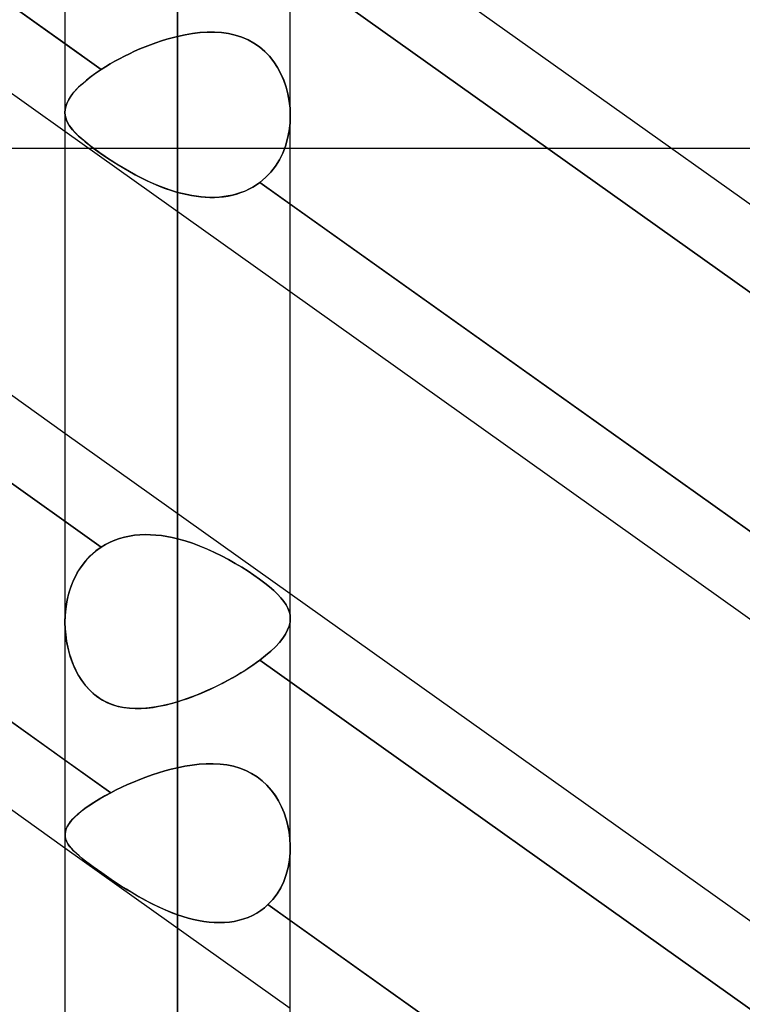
# Model space of a CAD drawing. Header units: millimetres. Extents: x -120 to 100, y -270 to 270.
# Tile 47 of 79: x -29.9 to -23.44, y 55.81 to 64.62. Entities that reach past the tile are written whole.
import ezdxf

# ---------------------------------------------------------------- set-up
doc = ezdxf.new("R2010")
doc.units = ezdxf.units.MM
doc.layers.add('MAIN-1', color=7, linetype='Continuous')
doc.layers.add('MAIN-2', color=7, linetype='Continuous')

msp = doc.modelspace()

# ---------------------------------------------------------------- linework, layer by layer
at = {"layer": 'MAIN-1'}
for p, q in [((-28.4888, 153.3447), (-28.4888, 0)), ((-29.4963, 152.5076), (-29.4963, 0)), ((-27.4813, 0), (-27.4813, 152.3991)), ((-29.4963, 64.4072), (-37.4813, 70.0958)), ((-29.4963, 63.6203), (-37.4813, 69.3089)), ((-29.4963, 60.9197), (-37.4813, 66.6083)), ((-19.4962, 60.2072), (-27.4812, 65.8958)), ((-29.4963, 57.9955), (-37.4813, 63.6841)), ((-33.0796, 63.4725), (-29.4963, 63.4725)), ((-24.0796, 63.4725), (-19.4963, 63.4725)), ((-19.4963, 57.2831), (-27.4813, 62.9717)), ((-29.4963, 57.2086), (-37.4813, 62.8972)), ((-19.7242, 56.6586), (-27.4813, 62.1848)), ((-19.4963, 53.7956), (-27.4812, 59.4842)), ((-19.4963, 50.8714), (-27.4813, 56.56))]:
    msp.add_line(p, q, dxfattribs=at)
at = {"layer": 'MAIN-2'}
for p, q in [((-28.4888, 0), (-28.4888, 153.3447)), ((-28.4888, 0), (-28.4888, 151.8354)), ((-28.4888, 151.8354), (-28.4888, 0)), ((-37.7557, 70.2913), (-29.172, 64.1762)), ((-37.7557, 66.0169), (-29.172, 59.9018)), ((-29.172, 59.9018), (-37.7557, 66.0169)), ((-27.681, 65.2513), (-19.0712, 59.1176)), ((-19.0712, 59.1176), (-27.681, 65.2513)), ((-28.3552, 64.4974), (-28.4218, 64.4862)), ((-28.4217, 64.4862), (-28.355, 64.4974)), ((-28.2892, 64.5052), (-28.3552, 64.4974)), ((-28.355, 64.4974), (-28.2888, 64.5053)), ((-28.2239, 64.5094), (-28.2892, 64.5052)), ((-28.2888, 64.5053), (-28.2234, 64.5094)), ((-28.1594, 64.5096), (-28.2239, 64.5094)), ((-28.2234, 64.5094), (-28.1589, 64.5096)), ((-28.096, 64.5056), (-28.1594, 64.5096)), ((-28.1589, 64.5096), (-28.0955, 64.5055)), ((-28.034, 64.497), (-28.096, 64.5056)), ((-28.0955, 64.5055), (-28.0337, 64.4969)), ((-27.9737, 64.4835), (-28.034, 64.497)), ((-28.0337, 64.4969), (-27.9736, 64.4835)), ((-29.172, 64.1762), (-29.4963, 64.4072)), ((-28.6831, 64.4147), (-28.7313, 64.3972)), ((-28.7313, 64.3973), (-28.6831, 64.4147)), ((-28.6347, 64.431), (-28.6831, 64.4147)), ((-28.6831, 64.4147), (-28.6347, 64.431)), ((-28.5861, 64.446), (-28.6347, 64.431)), ((-28.6347, 64.431), (-28.5861, 64.446)), ((-28.5374, 64.4596), (-28.5861, 64.446)), ((-28.5861, 64.446), (-28.5374, 64.4596)), ((-28.4888, 64.4718), (-28.5374, 64.4596)), ((-28.5374, 64.4596), (-28.4888, 64.4718)), ((-28.4888, 64.4718), (-28.4217, 64.4862)), ((-28.4218, 64.4862), (-28.4888, 64.4718)), ((-28.4888, 59.9763), (-28.4888, 64.4718)), ((-28.4888, 64.4718), (-28.4888, 59.9763)), ((-27.9156, 64.4649), (-27.9737, 64.4835)), ((-27.9736, 64.4835), (-27.9156, 64.4649)), ((-27.9156, 64.4649), (-27.8597, 64.4411)), ((-27.8596, 64.4411), (-27.9156, 64.4649)), ((-27.8597, 64.4411), (-27.8063, 64.4117)), ((-27.8061, 64.4116), (-27.8596, 64.4411)), ((-27.8063, 64.4117), (-27.7561, 64.377)), ((-27.756, 64.3769), (-27.8061, 64.4116)), ((-28.8736, 64.3384), (-28.9198, 64.317)), ((-28.9197, 64.317), (-28.8735, 64.3384)), ((-28.8267, 64.359), (-28.8736, 64.3384)), ((-28.8735, 64.3384), (-28.8266, 64.359)), ((-28.7792, 64.3787), (-28.8267, 64.359)), ((-28.8266, 64.359), (-28.7792, 64.3787)), ((-28.7792, 64.3787), (-28.7313, 64.3973)), ((-28.7313, 64.3972), (-28.7792, 64.3787)), ((-27.7561, 64.377), (-27.7099, 64.3375)), ((-27.7098, 64.3374), (-27.756, 64.3769)), ((-27.7099, 64.3375), (-27.6675, 64.2934)), ((-27.6674, 64.2934), (-27.7098, 64.3374)), ((-29.0516, 64.2488), (-29.0932, 64.225)), ((-29.0932, 64.225), (-29.0516, 64.2488)), ((-29.0516, 64.2488), (-29.0088, 64.2722)), ((-29.0088, 64.2721), (-29.0516, 64.2488)), ((-28.9649, 64.2949), (-29.0088, 64.2721)), ((-29.0088, 64.2722), (-28.9648, 64.2949)), ((-28.9198, 64.317), (-28.9649, 64.2949)), ((-28.9648, 64.2949), (-28.9197, 64.317)), ((-27.6675, 64.2934), (-27.6291, 64.2449)), ((-27.6291, 64.2449), (-27.6674, 64.2934)), ((-27.6291, 64.2449), (-27.5948, 64.1924)), ((-27.5948, 64.1924), (-27.6291, 64.2449)), ((-29.2195, 64.1441), (-29.2636, 64.112)), ((-29.2233, 64.1415), (-29.172, 64.1762)), ((-29.172, 64.1762), (-29.2195, 64.1441)), ((-29.1333, 64.2008), (-29.172, 64.1762)), ((-29.172, 64.1762), (-29.1334, 64.2008)), ((-29.1334, 64.2008), (-29.0932, 64.225)), ((-29.0932, 64.225), (-29.1333, 64.2008)), ((-27.5948, 64.1924), (-27.565, 64.1368)), ((-27.565, 64.1367), (-27.5948, 64.1924)), ((-29.3523, 64.038), (-29.3135, 64.0723)), ((-29.3041, 64.0801), (-29.3409, 64.0484)), ((-29.3135, 64.0723), (-29.2704, 64.1068)), ((-29.2636, 64.112), (-29.3041, 64.0801)), ((-29.2704, 64.1068), (-29.2233, 64.1415)), ((-27.565, 64.1368), (-27.5398, 64.0786)), ((-27.5397, 64.0785), (-27.565, 64.1367)), ((-27.5398, 64.0786), (-27.519, 64.0183)), ((-27.519, 64.0182), (-27.5397, 64.0785)), ((-29.4409, 63.9394), (-29.4161, 63.9715)), ((-29.4032, 63.9864), (-29.4283, 63.9564)), ((-29.4161, 63.9715), (-29.3866, 64.0043)), ((-29.3741, 64.0171), (-29.4032, 63.9864)), ((-29.3866, 64.0043), (-29.3523, 64.038)), ((-29.3409, 64.0484), (-29.3741, 64.0171)), ((-27.519, 64.0183), (-27.5028, 63.9565)), ((-27.5028, 63.9563), (-27.519, 64.0182)), ((-29.4665, 63.8984), (-29.4797, 63.8704)), ((-29.4766, 63.8776), (-29.4611, 63.9081)), ((-29.4493, 63.927), (-29.4665, 63.8984)), ((-29.4611, 63.9081), (-29.4409, 63.9394)), ((-29.4283, 63.9564), (-29.4493, 63.927)), ((-27.5028, 63.9565), (-27.4911, 63.8935)), ((-27.4911, 63.8933), (-27.5028, 63.9563)), ((-27.4911, 63.8935), (-27.4839, 63.8298)), ((-27.4839, 63.8297), (-27.4911, 63.8933)), ((-37.6905, 63.8332), (-29.0868, 57.7038)), ((-29.4963, 63.7909), (-29.4941, 63.819)), ((-29.4945, 63.8166), (-29.4963, 63.7908)), ((-29.4943, 63.7645), (-29.4963, 63.7909)), ((-29.4963, 63.7908), (-29.4947, 63.7671)), ((-29.489, 63.8432), (-29.4945, 63.8166)), ((-29.4941, 63.819), (-29.4876, 63.8479)), ((-29.4797, 63.8704), (-29.489, 63.8432)), ((-29.4876, 63.8479), (-29.4766, 63.8776)), ((-27.4839, 63.8298), (-27.4813, 63.7658)), ((-27.4813, 63.7657), (-27.4839, 63.8297)), ((-29.4947, 63.7671), (-29.4901, 63.7439)), ((-29.4886, 63.7385), (-29.4943, 63.7645)), ((-29.4901, 63.7439), (-29.4825, 63.7209)), ((-29.4792, 63.7129), (-29.4886, 63.7385)), ((-29.4825, 63.7209), (-29.4721, 63.6982)), ((-29.4662, 63.6876), (-29.4792, 63.7129)), ((-27.4813, 63.7658), (-27.4836, 63.6954)), ((-27.4836, 63.6954), (-27.4813, 63.7657)), ((-27.4813, 62.1848), (-29.4963, 63.6203)), ((-29.4721, 63.6982), (-29.4588, 63.6754)), ((-29.4498, 63.6621), (-29.4662, 63.6876)), ((-29.4588, 63.6754), (-29.4425, 63.6523)), ((-29.4296, 63.6361), (-29.4498, 63.6621)), ((-29.4425, 63.6523), (-29.4232, 63.6287)), ((-29.4056, 63.6095), (-29.4296, 63.6361)), ((-29.4232, 63.6287), (-29.4008, 63.6045)), ((-27.4916, 63.6257), (-27.5051, 63.5573)), ((-27.5051, 63.5574), (-27.4916, 63.6257)), ((-27.4836, 63.6954), (-27.4916, 63.6257)), ((-27.4916, 63.6257), (-27.4836, 63.6954)), ((-29.3779, 63.582), (-29.4056, 63.6095)), ((-29.4008, 63.6045), (-29.3754, 63.5796)), ((-29.3464, 63.5536), (-29.3779, 63.582)), ((-29.3754, 63.5796), (-29.3468, 63.5539)), ((-29.3468, 63.5539), (-29.3152, 63.5274)), ((-29.3111, 63.5241), (-29.3464, 63.5536)), ((-29.3152, 63.5274), (-29.2809, 63.5001)), ((-27.5243, 63.4909), (-27.5051, 63.5574)), ((-27.5051, 63.5573), (-27.5243, 63.4909)), ((-29.4963, 63.4725), (-24.0796, 63.4725)), ((-29.2725, 63.4936), (-29.3111, 63.5241)), ((-29.2809, 63.5001), (-29.2439, 63.472)), ((-29.2303, 63.4621), (-29.2725, 63.4936)), ((-29.2439, 63.472), (-29.204, 63.4431)), ((-29.1846, 63.4294), (-29.2303, 63.4621)), ((-29.204, 63.4431), (-29.1613, 63.4133)), ((-27.5243, 63.4909), (-27.549, 63.4272)), ((-27.549, 63.4271), (-27.5243, 63.4909)), ((-29.1356, 63.3958), (-29.1846, 63.4294)), ((-29.1613, 63.4133), (-29.1162, 63.3828)), ((-29.0846, 63.3621), (-29.1356, 63.3958)), ((-29.1162, 63.3828), (-29.0694, 63.3523)), ((-29.0316, 63.3285), (-29.0846, 63.3621)), ((-29.0694, 63.3523), (-29.0212, 63.322)), ((-27.6151, 63.3093), (-27.5793, 63.3664)), ((-27.5793, 63.3665), (-27.615, 63.3093)), ((-27.549, 63.4272), (-27.5793, 63.3665)), ((-27.5793, 63.3664), (-27.549, 63.4271)), ((-28.9769, 63.2953), (-29.0316, 63.3285)), ((-29.0212, 63.322), (-28.9715, 63.2921)), ((-28.9205, 63.2626), (-28.9769, 63.2953)), ((-28.9715, 63.2921), (-28.9206, 63.2627)), ((-28.9206, 63.2627), (-28.8687, 63.2342)), ((-28.8626, 63.2309), (-28.9205, 63.2626)), ((-27.6563, 63.2562), (-27.6151, 63.3093)), ((-27.615, 63.3093), (-27.6562, 63.2562)), ((-28.8687, 63.2342), (-28.8159, 63.2067)), ((-28.8031, 63.2002), (-28.8626, 63.2309)), ((-28.8159, 63.2067), (-28.7625, 63.1806)), ((-28.7422, 63.1711), (-28.8031, 63.2002)), ((-28.7625, 63.1806), (-28.7085, 63.1559)), ((-27.7024, 63.2081), (-27.753, 63.1653)), ((-27.753, 63.1653), (-27.7024, 63.208)), ((-27.6562, 63.2562), (-27.7024, 63.2081)), ((-27.7024, 63.208), (-27.6563, 63.2562)), ((-28.6802, 63.1437), (-28.7422, 63.1711)), ((-28.7085, 63.1559), (-28.6542, 63.133)), ((-28.6171, 63.1186), (-28.6802, 63.1437)), ((-28.6542, 63.133), (-28.5996, 63.112)), ((-28.5532, 63.0959), (-28.6171, 63.1186)), ((-28.5996, 63.112), (-28.5445, 63.0931)), ((-28.4888, 63.0762), (-28.5532, 63.0959)), ((-28.5445, 63.0931), (-28.4888, 63.0762)), ((-27.9238, 63.0736), (-27.8873, 63.0878)), ((-27.8863, 63.0882), (-27.9226, 63.074)), ((-27.8873, 63.0878), (-27.8517, 63.1042)), ((-27.851, 63.1046), (-27.8863, 63.0882)), ((-27.8517, 63.1042), (-27.8174, 63.1226)), ((-27.817, 63.1229), (-27.851, 63.1046)), ((-27.8174, 63.1226), (-27.7845, 63.143)), ((-27.7843, 63.1432), (-27.817, 63.1229)), ((-27.7845, 63.143), (-27.753, 63.1653)), ((-27.753, 63.1653), (-27.7843, 63.1432)), ((-27.4813, 62.9717), (-27.753, 63.1653)), ((-27.753, 63.1653), (-19.1685, 57.0496)), ((-28.4469, 63.0651), (-28.4888, 63.0762)), ((-28.4888, 63.0762), (-28.4479, 63.0653)), ((-28.4888, 63.0762), (-28.4888, 58.5181)), ((-28.4888, 58.5181), (-28.4888, 63.0762)), ((-28.4479, 63.0653), (-28.4068, 63.0558)), ((-28.4051, 63.0555), (-28.4469, 63.0651)), ((-28.4068, 63.0558), (-28.3655, 63.0477)), ((-28.3632, 63.0473), (-28.4051, 63.0555)), ((-28.3655, 63.0477), (-28.3242, 63.0411)), ((-28.3215, 63.0407), (-28.3632, 63.0473)), ((-28.3242, 63.0411), (-28.2827, 63.036)), ((-28.2798, 63.0357), (-28.3215, 63.0407)), ((-28.2827, 63.036), (-28.2413, 63.0326)), ((-28.2383, 63.0325), (-28.2798, 63.0357)), ((-28.2413, 63.0326), (-28.1999, 63.031)), ((-28.1971, 63.031), (-28.2383, 63.0325)), ((-28.1999, 63.031), (-28.1588, 63.0312)), ((-28.1561, 63.0313), (-28.1971, 63.031)), ((-28.1588, 63.0312), (-28.118, 63.0333)), ((-28.1156, 63.0335), (-28.1561, 63.0313)), ((-28.118, 63.0333), (-28.0779, 63.0373)), ((-28.0757, 63.0376), (-28.1156, 63.0335)), ((-28.0779, 63.0373), (-28.0383, 63.0433)), ((-28.0364, 63.0437), (-28.0757, 63.0376)), ((-28.0383, 63.0433), (-27.9994, 63.0513)), ((-27.9977, 63.0517), (-28.0364, 63.0437)), ((-27.9994, 63.0513), (-27.9612, 63.0614)), ((-27.9598, 63.0618), (-27.9977, 63.0517)), ((-27.9612, 63.0614), (-27.9238, 63.0736)), ((-27.9226, 63.074), (-27.9598, 63.0618)), ((-27.4812, 59.4842), (-29.4963, 60.9197)), ((-28.8736, 60.0074), (-28.9198, 60.0004)), ((-28.9197, 60.0005), (-28.8735, 60.0074)), ((-28.8267, 60.0118), (-28.8736, 60.0074)), ((-28.8735, 60.0074), (-28.8266, 60.0118)), ((-28.7792, 60.0136), (-28.8267, 60.0118)), ((-28.8266, 60.0118), (-28.7792, 60.0136)), ((-28.7792, 60.0136), (-28.7313, 60.0129)), ((-28.7313, 60.0129), (-28.7792, 60.0136)), ((-28.7313, 60.0129), (-28.6831, 60.0099)), ((-28.6831, 60.0099), (-28.7313, 60.0129)), ((-28.6831, 60.0099), (-28.6347, 60.0046)), ((-28.6347, 60.0046), (-28.6831, 60.0099)), ((-28.6347, 60.0046), (-28.5861, 59.9972)), ((-28.5861, 59.9972), (-28.6347, 60.0046)), ((-29.172, 59.9018), (-29.1334, 59.9251)), ((-29.1333, 59.9251), (-29.172, 59.9018)), ((-29.1334, 59.9251), (-29.0932, 59.9457)), ((-29.0932, 59.9457), (-29.1333, 59.9251)), ((-29.0932, 59.9457), (-29.0516, 59.9635)), ((-29.0516, 59.9635), (-29.0932, 59.9457)), ((-29.0516, 59.9635), (-29.0088, 59.9785)), ((-29.0088, 59.9785), (-29.0516, 59.9635)), ((-29.0088, 59.9785), (-28.9648, 59.9908)), ((-28.9649, 59.9908), (-29.0088, 59.9785)), ((-28.9198, 60.0004), (-28.9649, 59.9908)), ((-28.9648, 59.9908), (-28.9197, 60.0005)), ((-28.5861, 59.9972), (-28.5374, 59.9877)), ((-28.5374, 59.9877), (-28.5861, 59.9972)), ((-28.5374, 59.9877), (-28.4888, 59.9763)), ((-28.4888, 59.9763), (-28.5374, 59.9877)), ((-28.4218, 59.9576), (-28.4888, 59.9763)), ((-28.4888, 59.9763), (-28.4217, 59.9576)), ((-28.3552, 59.9358), (-28.4218, 59.9576)), ((-28.4217, 59.9576), (-28.355, 59.9357)), ((-28.2892, 59.911), (-28.3552, 59.9358)), ((-28.355, 59.9357), (-28.2888, 59.9109)), ((-29.2636, 59.8292), (-29.3041, 59.787)), ((-29.2704, 59.8226), (-29.2233, 59.8645)), ((-29.2195, 59.8675), (-29.2636, 59.8292)), ((-29.2233, 59.8645), (-29.172, 59.9018)), ((-29.172, 59.9018), (-29.2195, 59.8675)), ((-28.2239, 59.8838), (-28.2892, 59.911)), ((-28.2888, 59.9109), (-28.2233, 59.8835)), ((-28.1594, 59.8543), (-28.2239, 59.8838)), ((-28.2233, 59.8835), (-28.1589, 59.854)), ((-28.096, 59.8228), (-28.1594, 59.8543)), ((-28.1589, 59.854), (-28.0955, 59.8226)), ((-29.3409, 59.7412), (-29.3741, 59.6919)), ((-29.3523, 59.7253), (-29.3135, 59.7761)), ((-29.3041, 59.787), (-29.3409, 59.7412)), ((-29.3135, 59.7761), (-29.2704, 59.8226)), ((-28.034, 59.7898), (-28.096, 59.8228)), ((-28.0955, 59.8226), (-28.0337, 59.7896)), ((-27.9737, 59.7557), (-28.034, 59.7898)), ((-28.0337, 59.7896), (-27.9736, 59.7556)), ((-27.9156, 59.7207), (-27.9737, 59.7557)), ((-27.9736, 59.7556), (-27.9156, 59.7207)), ((-29.4161, 59.6132), (-29.3866, 59.6707)), ((-29.3741, 59.6919), (-29.4032, 59.6398)), ((-29.3866, 59.6707), (-29.3523, 59.7253)), ((-27.8596, 59.6852), (-27.9156, 59.7207)), ((-27.9156, 59.7207), (-27.8597, 59.6853)), ((-27.8597, 59.6853), (-27.8063, 59.6495)), ((-27.8061, 59.6494), (-27.8596, 59.6852)), ((-27.8063, 59.6495), (-27.7561, 59.6141)), ((-27.756, 59.614), (-27.8061, 59.6494)), ((-29.4283, 59.5853), (-29.4493, 59.5288)), ((-29.4409, 59.553), (-29.4161, 59.6132)), ((-29.4032, 59.6398), (-29.4283, 59.5853)), ((-27.7561, 59.6141), (-27.7099, 59.5794)), ((-27.7098, 59.5794), (-27.756, 59.614)), ((-27.7099, 59.5794), (-27.6675, 59.5454)), ((-27.6674, 59.5454), (-27.7098, 59.5794)), ((-29.4766, 59.4265), (-29.4611, 59.4906)), ((-29.4493, 59.5288), (-29.4665, 59.4705)), ((-29.4611, 59.4906), (-29.4409, 59.553)), ((-27.6675, 59.5454), (-27.6291, 59.5121)), ((-27.6291, 59.5121), (-27.6674, 59.5454)), ((-27.5948, 59.4794), (-27.6291, 59.5121)), ((-27.6291, 59.5121), (-27.5948, 59.4794)), ((-27.565, 59.4475), (-27.5948, 59.4794)), ((-27.5948, 59.4794), (-27.565, 59.4476)), ((-29.4797, 59.4108), (-29.489, 59.3502)), ((-29.4876, 59.3609), (-29.4766, 59.4265)), ((-29.4665, 59.4705), (-29.4797, 59.4108)), ((-27.565, 59.4476), (-27.5398, 59.4164)), ((-27.5397, 59.4163), (-27.565, 59.4475)), ((-27.5398, 59.4164), (-27.519, 59.3857)), ((-27.519, 59.3856), (-27.5397, 59.4163)), ((-27.519, 59.3857), (-27.5028, 59.3553)), ((-27.5028, 59.3552), (-27.519, 59.3856)), ((-29.489, 59.3502), (-29.4945, 59.2893)), ((-29.4941, 59.2948), (-29.4876, 59.3609)), ((-27.5028, 59.3553), (-27.4911, 59.3251)), ((-27.4911, 59.325), (-27.5028, 59.3552)), ((-27.4911, 59.3251), (-27.4839, 59.2947)), ((-27.4839, 59.2947), (-27.4911, 59.325)), ((-29.4963, 59.2286), (-29.4941, 59.2948)), ((-29.4945, 59.2893), (-29.4963, 59.2283)), ((-29.4943, 59.1653), (-29.4963, 59.2286)), ((-29.4963, 59.2283), (-29.4947, 59.1717)), ((-27.4916, 59.1953), (-27.4836, 59.23)), ((-27.4836, 59.23), (-27.4916, 59.1953)), ((-27.4813, 59.2641), (-27.4839, 59.2947)), ((-27.4839, 59.2947), (-27.4813, 59.2641)), ((-27.4836, 59.23), (-27.4813, 59.2641)), ((-27.4813, 59.2641), (-27.4836, 59.23)), ((-29.4947, 59.1717), (-29.4901, 59.1158)), ((-29.4886, 59.1028), (-29.4943, 59.1653)), ((-27.549, 59.0866), (-27.5243, 59.1237)), ((-27.5243, 59.1237), (-27.549, 59.0866)), ((-27.5243, 59.1237), (-27.5051, 59.1599)), ((-27.5051, 59.1599), (-27.5243, 59.1237)), ((-27.5051, 59.1599), (-27.4916, 59.1953)), ((-27.4916, 59.1953), (-27.5051, 59.1599)), ((-29.4901, 59.1158), (-29.4825, 59.0606)), ((-29.4792, 59.0414), (-29.4886, 59.1028)), ((-29.4825, 59.0606), (-29.4721, 59.0066)), ((-29.4662, 58.9815), (-29.4792, 59.0414)), ((-27.6151, 59.0101), (-27.5793, 59.0488)), ((-27.5793, 59.0488), (-27.615, 59.0102)), ((-27.5793, 59.0488), (-27.549, 59.0866)), ((-27.549, 59.0866), (-27.5793, 59.0488)), ((-29.4721, 59.0066), (-29.4588, 58.9533)), ((-29.4498, 58.923), (-29.4662, 58.9815)), ((-29.4588, 58.9533), (-29.4425, 58.901)), ((-27.6562, 58.9707), (-27.7024, 58.9308)), ((-27.7024, 58.9308), (-27.6563, 58.9706)), ((-27.6563, 58.9706), (-27.6151, 59.0101)), ((-27.615, 59.0102), (-27.6562, 58.9707)), ((-29.4296, 58.8658), (-29.4498, 58.923)), ((-29.4425, 58.901), (-29.4232, 58.8499)), ((-29.4056, 58.8104), (-29.4296, 58.8658)), ((-27.8174, 58.8444), (-27.7845, 58.8676)), ((-27.7843, 58.8678), (-27.817, 58.8447)), ((-27.7845, 58.8676), (-27.753, 58.8909)), ((-27.753, 58.8909), (-27.7843, 58.8678)), ((-27.753, 58.8909), (-27.7024, 58.9308)), ((-27.7024, 58.9308), (-27.753, 58.8909)), ((-27.753, 58.8909), (-19.1685, 52.7752)), ((-19.1685, 52.7752), (-27.753, 58.8909)), ((-29.4232, 58.8499), (-29.4008, 58.8004)), ((-29.3779, 58.7574), (-29.4056, 58.8104)), ((-29.4008, 58.8004), (-29.3754, 58.753)), ((-27.9612, 58.753), (-27.9238, 58.7754)), ((-27.9226, 58.7761), (-27.9598, 58.7538)), ((-27.9238, 58.7754), (-27.8873, 58.7981)), ((-27.8863, 58.7987), (-27.9226, 58.7761)), ((-27.8873, 58.7981), (-27.8517, 58.8212)), ((-27.851, 58.8217), (-27.8863, 58.7987)), ((-27.8517, 58.8212), (-27.8174, 58.8444)), ((-27.817, 58.8447), (-27.851, 58.8217)), ((-29.3464, 58.7072), (-29.3779, 58.7574)), ((-29.3754, 58.753), (-29.3468, 58.7078)), ((-29.3468, 58.7078), (-29.3152, 58.6655)), ((-29.3111, 58.6605), (-29.3464, 58.7072)), ((-28.118, 58.668), (-28.0779, 58.6885)), ((-28.0757, 58.6896), (-28.1156, 58.6692)), ((-28.0779, 58.6885), (-28.0383, 58.7095)), ((-28.0364, 58.7106), (-28.0757, 58.6896)), ((-28.0383, 58.7095), (-27.9994, 58.731)), ((-27.9977, 58.732), (-28.0364, 58.7106)), ((-27.9994, 58.731), (-27.9612, 58.753)), ((-27.9598, 58.7538), (-27.9977, 58.732)), ((-29.3152, 58.6655), (-29.2809, 58.6267)), ((-29.2725, 58.6181), (-29.3111, 58.6605)), ((-29.2809, 58.6267), (-29.2439, 58.5915)), ((-29.2303, 58.5802), (-29.2725, 58.6181)), ((-28.3242, 58.5757), (-28.2827, 58.5926)), ((-28.2798, 58.5938), (-28.3215, 58.5768)), ((-28.2827, 58.5926), (-28.2413, 58.6103)), ((-28.2383, 58.6116), (-28.2798, 58.5938)), ((-28.2413, 58.6103), (-28.1999, 58.6288)), ((-28.1971, 58.6301), (-28.2383, 58.6116)), ((-28.1999, 58.6288), (-28.1588, 58.6481)), ((-28.1561, 58.6494), (-28.1971, 58.6301)), ((-28.1588, 58.6481), (-28.118, 58.668)), ((-28.1156, 58.6692), (-28.1561, 58.6494)), ((-29.2439, 58.5915), (-29.204, 58.5601)), ((-29.1846, 58.5469), (-29.2303, 58.5802)), ((-29.204, 58.5601), (-29.1613, 58.5327)), ((-29.1356, 58.5188), (-29.1846, 58.5469)), ((-29.1613, 58.5327), (-29.1162, 58.5095)), ((-29.0846, 58.4963), (-29.1356, 58.5188)), ((-29.1162, 58.5095), (-29.0694, 58.4908)), ((-28.4888, 58.5181), (-28.5532, 58.4998)), ((-28.5445, 58.5021), (-28.4888, 58.5181)), ((-28.4469, 58.5313), (-28.4888, 58.5181)), ((-28.4888, 58.5181), (-28.4479, 58.531)), ((-28.4479, 58.531), (-28.4068, 58.5449)), ((-28.4051, 58.5455), (-28.4469, 58.5313)), ((-28.4068, 58.5449), (-28.3655, 58.5598)), ((-28.3632, 58.5607), (-28.4051, 58.5455)), ((-28.3655, 58.5598), (-28.3242, 58.5757)), ((-28.3215, 58.5768), (-28.3632, 58.5607)), ((-29.0316, 58.4791), (-29.0846, 58.4963)), ((-29.0694, 58.4908), (-29.0212, 58.4764)), ((-28.9769, 58.4671), (-29.0316, 58.4791)), ((-29.0212, 58.4764), (-28.9715, 58.4662)), ((-28.9205, 58.4597), (-28.9769, 58.4671)), ((-28.9715, 58.4662), (-28.9206, 58.4597)), ((-28.9206, 58.4597), (-28.8687, 58.4569)), ((-28.8626, 58.4569), (-28.9205, 58.4597)), ((-28.8687, 58.4569), (-28.8159, 58.4575)), ((-28.8031, 58.4581), (-28.8626, 58.4569)), ((-28.8159, 58.4575), (-28.7625, 58.4612)), ((-28.7422, 58.4633), (-28.8031, 58.4581)), ((-28.7625, 58.4612), (-28.7085, 58.4677)), ((-28.6802, 58.4722), (-28.7422, 58.4633)), ((-28.7085, 58.4677), (-28.6542, 58.4769)), ((-28.6171, 58.4844), (-28.6802, 58.4722)), ((-28.6542, 58.4769), (-28.5996, 58.4884)), ((-28.5532, 58.4998), (-28.6171, 58.4844)), ((-28.5996, 58.4884), (-28.5445, 58.5021)), ((-29.0868, 57.7038), (-29.4963, 57.9955)), ((-28.66, 57.8812), (-28.6031, 57.8982)), ((-28.603, 57.8982), (-28.6599, 57.8812)), ((-28.6031, 57.8982), (-28.5459, 57.9136)), ((-28.5459, 57.9136), (-28.603, 57.8982)), ((-28.4888, 57.9272), (-28.5459, 57.9136)), ((-28.5459, 57.9136), (-28.4888, 57.9272)), ((-28.4888, 57.9272), (-28.4241, 57.9403)), ((-28.4241, 57.9403), (-28.4888, 57.9272)), ((-28.4888, 57.9272), (-28.4888, 0)), ((-28.4888, 0), (-28.4888, 57.9272)), ((-28.4241, 57.9403), (-28.3597, 57.9507)), ((-28.3598, 57.9506), (-28.4241, 57.9403)), ((-28.2959, 57.958), (-28.3598, 57.9506)), ((-28.3597, 57.9507), (-28.2958, 57.958)), ((-28.2327, 57.9621), (-28.2959, 57.958)), ((-28.2958, 57.958), (-28.2325, 57.9621)), ((-28.1702, 57.9627), (-28.2327, 57.9621)), ((-28.2325, 57.9621), (-28.1701, 57.9627)), ((-28.1088, 57.9594), (-28.1702, 57.9627)), ((-28.1701, 57.9627), (-28.1088, 57.9594)), ((-28.1088, 57.9594), (-28.0488, 57.952)), ((-28.0486, 57.952), (-28.1088, 57.9594)), ((-28.0488, 57.952), (-27.9905, 57.9402)), ((-27.9902, 57.9402), (-28.0486, 57.952)), ((-27.9905, 57.9402), (-27.9342, 57.9239)), ((-27.9338, 57.9238), (-27.9902, 57.9402)), ((-27.9342, 57.9239), (-27.88, 57.9029)), ((-27.8795, 57.9026), (-27.9338, 57.9238)), ((-27.88, 57.9029), (-27.828, 57.8769)), ((-27.8274, 57.8765), (-27.8795, 57.9026)), ((-28.8826, 57.7995), (-28.936, 57.7765)), ((-28.936, 57.7765), (-28.8826, 57.7995)), ((-28.828, 57.8217), (-28.8826, 57.7995)), ((-28.8826, 57.7995), (-28.828, 57.8217)), ((-28.7726, 57.8428), (-28.828, 57.8217)), ((-28.828, 57.8217), (-28.7726, 57.8428)), ((-28.7165, 57.8627), (-28.7726, 57.8428)), ((-28.7726, 57.8428), (-28.7165, 57.8627)), ((-28.6599, 57.8812), (-28.7165, 57.8627)), ((-28.7165, 57.8627), (-28.66, 57.8812)), ((-27.828, 57.8769), (-27.7788, 57.8459)), ((-27.7783, 57.8455), (-27.8274, 57.8765)), ((-27.7788, 57.8459), (-27.7331, 57.8106)), ((-27.7327, 57.8102), (-27.7783, 57.8455)), ((-27.7331, 57.8106), (-27.6911, 57.7711)), ((-27.6907, 57.7707), (-27.7327, 57.8102)), ((-29.0383, 57.7286), (-29.0868, 57.7038)), ((-29.0868, 57.7038), (-29.0382, 57.7286)), ((-28.988, 57.7528), (-29.0383, 57.7286)), ((-29.0382, 57.7286), (-28.9879, 57.7529)), ((-28.936, 57.7765), (-28.988, 57.7528)), ((-28.9879, 57.7529), (-28.936, 57.7765)), ((-27.6911, 57.7711), (-27.6526, 57.7277)), ((-27.6524, 57.7274), (-27.6907, 57.7707)), ((-27.6526, 57.7277), (-27.6178, 57.6807)), ((-27.6176, 57.6803), (-27.6524, 57.7274)), ((-29.2691, 57.5968), (-29.228, 57.6234)), ((-29.1901, 57.6464), (-29.237, 57.6177)), ((-29.228, 57.6234), (-29.1838, 57.6502)), ((-29.1398, 57.6753), (-29.1901, 57.6464)), ((-29.1838, 57.6502), (-29.1365, 57.6771)), ((-29.0868, 57.7038), (-29.1398, 57.6753)), ((-29.1365, 57.6771), (-29.0868, 57.7038)), ((-27.6178, 57.6807), (-27.5869, 57.6305)), ((-27.5867, 57.6301), (-27.6176, 57.6803)), ((-27.5869, 57.6305), (-27.5599, 57.5778)), ((-27.5598, 57.5774), (-27.5867, 57.6301)), ((-29.3732, 57.5189), (-29.3417, 57.5445)), ((-29.3198, 57.5612), (-29.3556, 57.5335)), ((-29.3417, 57.5445), (-29.307, 57.5705)), ((-29.2802, 57.5893), (-29.3198, 57.5612)), ((-29.307, 57.5705), (-29.2691, 57.5968)), ((-29.237, 57.6177), (-29.2802, 57.5893)), ((-27.5599, 57.5778), (-27.5369, 57.523)), ((-27.5368, 57.5226), (-27.5598, 57.5774)), ((-29.439, 57.4542), (-29.4585, 57.4291)), ((-29.4459, 57.4458), (-29.4253, 57.4695)), ((-29.4153, 57.4799), (-29.439, 57.4542)), ((-29.4253, 57.4695), (-29.401, 57.4939)), ((-29.3875, 57.5063), (-29.4153, 57.4799)), ((-29.401, 57.4939), (-29.3732, 57.5189)), ((-29.3556, 57.5335), (-29.3875, 57.5063)), ((-27.5369, 57.523), (-27.5179, 57.4666)), ((-27.5178, 57.4662), (-27.5368, 57.5226)), ((-27.5179, 57.4666), (-27.5029, 57.409)), ((-27.5028, 57.4086), (-27.5178, 57.4662)), ((-29.493, 57.3562), (-29.4865, 57.3778)), ((-29.4853, 57.3809), (-29.4927, 57.3578)), ((-29.4865, 57.3778), (-29.4765, 57.4)), ((-29.4739, 57.4047), (-29.4853, 57.3809)), ((-29.4765, 57.4), (-29.463, 57.4226)), ((-29.4585, 57.4291), (-29.4739, 57.4047)), ((-29.463, 57.4226), (-29.4459, 57.4458)), ((-27.5029, 57.409), (-27.4918, 57.3507)), ((-27.4917, 57.3502), (-27.5028, 57.4086)), ((-29.4927, 57.3578), (-29.496, 57.3352)), ((-29.496, 57.3352), (-29.493, 57.3562)), ((-29.496, 57.3352), (-29.4956, 57.3138)), ((-29.4958, 57.3158), (-29.496, 57.3352)), ((-29.4926, 57.2967), (-29.4958, 57.3158)), ((-29.4956, 57.3138), (-29.4916, 57.2926)), ((-29.4867, 57.2778), (-29.4926, 57.2967)), ((-29.4916, 57.2926), (-29.4842, 57.2717)), ((-29.4781, 57.2589), (-29.4867, 57.2778)), ((-29.4842, 57.2717), (-29.4735, 57.2508)), ((-27.4918, 57.3507), (-27.4847, 57.2917)), ((-27.4846, 57.2913), (-27.4917, 57.3502)), ((-27.4847, 57.2917), (-27.4814, 57.2324)), ((-27.4814, 57.2322), (-27.4846, 57.2913)), ((-27.4813, 55.7731), (-29.4963, 57.2086)), ((-29.4668, 57.24), (-29.4781, 57.2589)), ((-29.4735, 57.2508), (-29.4596, 57.2298)), ((-29.4529, 57.221), (-29.4668, 57.24)), ((-29.4596, 57.2298), (-29.4424, 57.2083)), ((-29.4363, 57.2014), (-29.4529, 57.221)), ((-29.4424, 57.2083), (-29.4218, 57.186)), ((-29.417, 57.1812), (-29.4363, 57.2014)), ((-29.4218, 57.186), (-29.3978, 57.1629)), ((-27.4814, 57.2324), (-27.4826, 57.1654)), ((-27.4826, 57.1653), (-27.4814, 57.2322)), ((-29.3948, 57.1602), (-29.417, 57.1812)), ((-29.3978, 57.1629), (-29.3703, 57.1386)), ((-29.3699, 57.1383), (-29.3948, 57.1602)), ((-29.3703, 57.1386), (-29.3394, 57.113)), ((-29.3422, 57.1153), (-29.3699, 57.1383)), ((-29.3119, 57.0914), (-29.3422, 57.1153)), ((-29.3394, 57.113), (-29.3052, 57.0861)), ((-27.5007, 57.0341), (-27.489, 57.099)), ((-27.489, 57.0991), (-27.5006, 57.0341)), ((-27.4826, 57.1654), (-27.489, 57.0991)), ((-27.489, 57.099), (-27.4826, 57.1653)), ((-29.2793, 57.0665), (-29.3119, 57.0914)), ((-29.3052, 57.0861), (-29.2681, 57.0581)), ((-29.2442, 57.0405), (-29.2793, 57.0665)), ((-29.2681, 57.0581), (-29.2282, 57.0289)), ((-29.2068, 57.0136), (-29.2442, 57.0405)), ((-29.2282, 57.0289), (-29.1855, 56.9984)), ((-29.167, 56.9855), (-29.2068, 57.0136)), ((-27.5006, 57.0341), (-27.5176, 56.971)), ((-27.5176, 56.9709), (-27.5007, 57.0341)), ((-29.1855, 56.9984), (-29.14, 56.9667)), ((-29.1253, 56.9566), (-29.167, 56.9855)), ((-29.14, 56.9667), (-29.0923, 56.9341)), ((-29.0823, 56.9274), (-29.1253, 56.9566)), ((-29.0923, 56.9341), (-29.0431, 56.9014)), ((-29.038, 56.898), (-29.0823, 56.9274)), ((-27.5398, 56.9102), (-27.5176, 56.9709)), ((-27.5176, 56.971), (-27.5397, 56.9103)), ((-29.0431, 56.9014), (-28.9926, 56.8686)), ((-28.9927, 56.8687), (-29.038, 56.898)), ((-28.9464, 56.8395), (-28.9927, 56.8687)), ((-28.9926, 56.8686), (-28.9409, 56.8361)), ((-28.8992, 56.8107), (-28.9464, 56.8395)), ((-28.9409, 56.8361), (-28.8881, 56.8041)), ((-27.6, 56.7983), (-27.5672, 56.8526)), ((-27.5672, 56.8526), (-27.5999, 56.7984)), ((-27.5397, 56.9103), (-27.5672, 56.8526)), ((-27.5672, 56.8526), (-27.5398, 56.9102)), ((-28.8509, 56.7823), (-28.8992, 56.8107)), ((-28.8881, 56.8041), (-28.8342, 56.7727)), ((-28.8016, 56.7544), (-28.8509, 56.7823)), ((-28.8342, 56.7727), (-28.7789, 56.7421)), ((-28.7513, 56.7274), (-28.8016, 56.7544)), ((-28.7789, 56.7421), (-28.7226, 56.7125)), ((-27.638, 56.7481), (-27.681, 56.7023)), ((-27.681, 56.7023), (-27.638, 56.748)), ((-27.5999, 56.7984), (-27.638, 56.7481)), ((-27.638, 56.748), (-27.6, 56.7983)), ((-28.7002, 56.7013), (-28.7513, 56.7274)), ((-28.7226, 56.7125), (-28.6652, 56.6843)), ((-28.6482, 56.6764), (-28.7002, 56.7013)), ((-28.6652, 56.6843), (-28.607, 56.6579)), ((-28.5956, 56.653), (-28.6482, 56.6764)), ((-28.607, 56.6579), (-28.5481, 56.6334)), ((-27.7461, 56.6492), (-27.7126, 56.6745)), ((-27.7125, 56.6745), (-27.746, 56.6492)), ((-27.7126, 56.6745), (-27.681, 56.7023)), ((-27.681, 56.7023), (-27.7125, 56.6745)), ((-27.4813, 56.56), (-27.681, 56.7023)), ((-27.681, 56.7023), (-19.0712, 50.5686)), ((-28.5424, 56.6312), (-28.5956, 56.653)), ((-28.5481, 56.6334), (-28.4888, 56.6112)), ((-28.4888, 56.6112), (-28.5424, 56.6312)), ((-28.4419, 56.5956), (-28.4888, 56.6112)), ((-28.4888, 56.6112), (-28.4419, 56.5957)), ((-28.4888, 56.6112), (-28.4888, 0)), ((-28.4888, 0), (-28.4888, 56.6112)), ((-28.4419, 56.5957), (-28.3949, 56.5818)), ((-28.395, 56.5818), (-28.4419, 56.5956)), ((-28.348, 56.5697), (-28.395, 56.5818)), ((-28.3949, 56.5818), (-28.348, 56.5697)), ((-28.3011, 56.5597), (-28.348, 56.5697)), ((-28.348, 56.5697), (-28.301, 56.5597)), ((-27.9398, 56.562), (-27.8983, 56.5739)), ((-27.8981, 56.574), (-27.9397, 56.562)), ((-27.8983, 56.5739), (-27.8578, 56.5887)), ((-27.8576, 56.5887), (-27.8981, 56.574)), ((-27.8578, 56.5887), (-27.8187, 56.6062)), ((-27.8186, 56.6063), (-27.8576, 56.5887)), ((-27.8187, 56.6062), (-27.7815, 56.6264)), ((-27.7814, 56.6265), (-27.8186, 56.6063)), ((-27.7815, 56.6264), (-27.7461, 56.6492)), ((-27.746, 56.6492), (-27.7814, 56.6265)), ((-28.2543, 56.5516), (-28.3011, 56.5597)), ((-28.301, 56.5597), (-28.2542, 56.5516)), ((-28.2078, 56.5458), (-28.2543, 56.5516)), ((-28.2542, 56.5516), (-28.2077, 56.5458)), ((-28.1615, 56.5422), (-28.2078, 56.5458)), ((-28.2077, 56.5458), (-28.1614, 56.5422)), ((-28.1157, 56.541), (-28.1615, 56.5422)), ((-28.1614, 56.5422), (-28.1156, 56.541)), ((-28.0705, 56.5424), (-28.1157, 56.541)), ((-28.1156, 56.541), (-28.0704, 56.5424)), ((-28.026, 56.5463), (-28.0705, 56.5424)), ((-28.0704, 56.5424), (-28.026, 56.5463)), ((-27.9824, 56.5528), (-28.026, 56.5463)), ((-28.026, 56.5463), (-27.9825, 56.5528)), ((-27.9825, 56.5528), (-27.9398, 56.562)), ((-27.9397, 56.562), (-27.9824, 56.5528))]:
    msp.add_line(p, q, dxfattribs=at)

doc.saveas('drawing.dxf')
